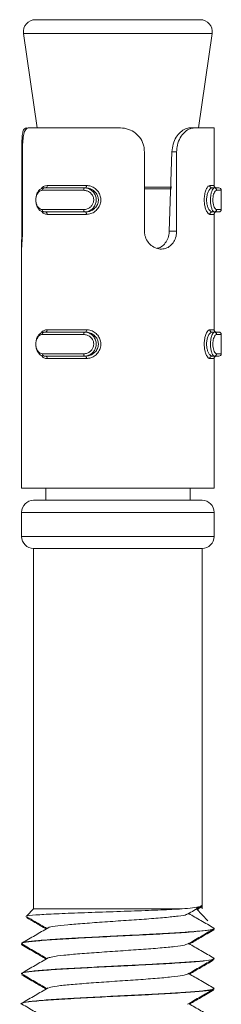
# Model space of a CAD drawing. Header units: millimetres. Extents: x -268 to 358, y -1428 to -19.
# Tile 30 of 34: x 244 to 252, y -60 to -19. Entities that reach past the tile are written whole.
import ezdxf

# ---------------------------------------------------------------- set-up
doc = ezdxf.new("R2010")
doc.units = ezdxf.units.MM

msp = doc.modelspace()

# ---------------------------------------------------------------- linework, layer by layer
at = {"color": 7, "linetype": 'Continuous', "lineweight": 15}
for p, q in [((244.407, -19.385), (251.254, -19.385)), ((243.912, -19.956), (244.474, -23.885)), ((251.188, -23.885), (251.749, -19.956)), ((244.143, -23.885), (247.893, -23.885)), ((251.016, -23.885), (250.835, -23.885)), ((251.016, -23.885), (251.831, -23.885)), ((251.831, -26.285), (251.831, -23.885)), ((243.837, -28.179), (243.837, -24.885)), ((243.866, -24.885), (243.866, -28.179)), ((248.936, -28.179), (248.936, -24.885)), ((249.968, -28.179), (250.077, -24.885)), ((250.274, -24.885), (250.274, -28.179)), ((244.768, -26.385), (246.442, -26.385)), ((246.493, -26.385), (246.442, -26.385)), ((251.746, -26.385), (251.839, -26.385)), ((251.839, -26.385), (252.03, -26.385)), ((252.13, -27.285), (252.13, -26.485)), ((246.442, -27.385), (244.768, -27.385)), ((246.493, -27.385), (246.442, -27.385)), ((251.746, -27.385), (251.839, -27.385)), ((252.03, -27.385), (251.839, -27.385)), ((251.831, -32.285), (251.831, -27.485)), ((243.831, -28.688), (243.831, -28.89)), ((243.831, -28.89), (243.831, -38.885)), ((244.768, -32.385), (246.442, -32.385)), ((246.493, -32.385), (246.442, -32.385)), ((251.746, -32.385), (251.839, -32.385)), ((251.839, -32.385), (252.03, -32.385)), ((252.13, -33.285), (252.13, -32.485)), ((246.442, -33.385), (244.768, -33.385)), ((246.493, -33.385), (246.442, -33.385)), ((251.746, -33.385), (251.839, -33.385)), ((251.831, -38.885), (251.831, -33.485)), ((252.03, -33.385), (251.839, -33.385)), ((243.831, -38.885), (251.831, -38.885)), ((244.831, -38.885), (244.831, -39.385)), ((250.831, -39.385), (250.831, -38.885)), ((244.331, -39.385), (251.331, -39.385)), ((243.831, -39.885), (243.831, -40.885)), ((251.831, -40.885), (251.831, -39.885)), ((244.331, -41.385), (244.331, -56.385)), ((244.331, -41.385), (251.331, -41.385)), ((251.331, -56.385), (251.331, -41.385)), ((244.331, -56.385), (244.045, -56.671)), ((250.503, -56.385), (244.331, -56.385)), ((251.569, -56.885), (251.102, -56.385)), ((244.045, -56.671), (244.01, -56.706)), ((251.791, -57.263), (251.784, -57.245)), ((251.831, -57.207), (251.831, -57.197)), ((251.831, -57.245), (251.831, -57.235)), ((243.831, -57.822), (243.831, -57.832)), ((243.831, -57.86), (243.831, -57.87)), ((251.77, -58.513), (251.792, -58.495)), ((251.831, -58.457), (251.831, -58.447)), ((251.831, -58.495), (251.831, -58.485)), ((243.831, -59.072), (243.831, -59.082)), ((243.831, -59.11), (243.831, -59.12)), ((251.813, -59.735), (251.732, -59.772)), ((251.776, -59.763), (251.827, -59.745)), ((251.831, -59.707), (251.831, -59.697)), ((251.831, -59.745), (251.831, -59.735)), ((243.831, -60.322), (243.831, -60.332))]:
    msp.add_line(p, q, dxfattribs=at)
at = {"color": 7, "linetype": 'Continuous', "lineweight": 0}
for p, q in [((245.687, -19.956), (243.912, -19.956)), ((251.749, -19.956), (245.687, -19.956)), ((243.837, -24.885), (243.866, -24.885)), ((250.274, -24.885), (250.077, -24.885)), ((246.411, -26.485), (244.693, -26.485)), ((244.892, -26.285), (246.526, -26.285)), ((248.936, -26.35), (250.072, -26.35)), ((250.062, -26.421), (248.936, -26.421)), ((251.65, -26.285), (251.831, -26.285)), ((252.13, -26.485), (251.934, -26.485)), ((244.693, -27.285), (246.411, -27.285)), ((251.934, -27.285), (252.13, -27.285)), ((246.526, -27.485), (244.892, -27.485)), ((251.831, -27.485), (251.65, -27.485)), ((243.837, -28.179), (243.866, -28.179)), ((250.274, -28.179), (249.968, -28.179)), ((244.892, -32.285), (246.526, -32.285)), ((251.65, -32.285), (251.831, -32.285)), ((246.411, -32.485), (244.693, -32.485)), ((252.13, -32.485), (251.934, -32.485)), ((244.693, -33.285), (246.411, -33.285)), ((246.526, -33.485), (244.892, -33.485)), ((251.831, -33.485), (251.65, -33.485)), ((251.934, -33.285), (252.13, -33.285)), ((251.831, -39.885), (243.831, -39.885)), ((243.831, -40.885), (251.831, -40.885))]:
    msp.add_line(p, q, dxfattribs=at)
at = {"color": 7, "linetype": 'Continuous', "lineweight": 0, "flags": 128}
for points in [[(246.442, -26.385), (246.436, -26.387), (246.43, -26.393), (246.425, -26.402), (246.42, -26.414), (246.416, -26.43), (246.413, -26.447), (246.411, -26.466), (246.411, -26.485)], [(246.526, -26.285), (246.525, -26.305), (246.523, -26.323), (246.52, -26.341), (246.516, -26.356), (246.511, -26.368), (246.506, -26.377), (246.499, -26.383), (246.493, -26.385)], [(246.411, -27.285), (246.411, -27.305), (246.413, -27.323), (246.416, -27.341), (246.42, -27.356), (246.425, -27.368), (246.43, -27.377), (246.436, -27.383), (246.442, -27.385)], [(246.493, -27.385), (246.499, -27.387), (246.506, -27.393), (246.511, -27.402), (246.516, -27.414), (246.52, -27.43), (246.523, -27.447), (246.525, -27.466), (246.526, -27.485)], [(246.526, -32.285), (246.525, -32.305), (246.523, -32.323), (246.52, -32.341), (246.516, -32.356), (246.511, -32.368), (246.506, -32.377), (246.499, -32.383), (246.493, -32.385)], [(246.442, -32.385), (246.436, -32.387), (246.43, -32.393), (246.425, -32.402), (246.42, -32.414), (246.416, -32.43), (246.413, -32.447), (246.411, -32.466), (246.411, -32.485)], [(246.411, -33.285), (246.411, -33.305), (246.413, -33.323), (246.416, -33.341), (246.42, -33.356), (246.425, -33.368), (246.43, -33.377), (246.436, -33.383), (246.442, -33.385)], [(246.493, -33.385), (246.499, -33.387), (246.506, -33.393), (246.511, -33.402), (246.516, -33.414), (246.52, -33.43), (246.523, -33.447), (246.525, -33.466), (246.526, -33.485)]]:
    msp.add_lwpolyline(points, dxfattribs=at)
at = {"color": 7, "linetype": 'Continuous', "lineweight": 15}
for centre, radius, start, end in [((244.407, -19.885), 0.5, 90, 188.1301), ((251.254, -19.885), 0.5, 351.8699, 90), ((251.931, -26.285), 0.1, 180, 270), ((252.03, -26.485), 0.1, 0, 90), ((251.931, -27.485), 0.1, 90, 180), ((252.03, -27.285), 0.1, 270, 0), ((251.931, -32.285), 0.1, 180, 270), ((252.03, -32.485), 0.1, 0, 90), ((251.931, -33.485), 0.1, 90, 180), ((252.03, -33.285), 0.1, 270, 0), ((244.331, -39.885), 0.5, 90, 180), ((251.331, -39.885), 0.5, 0, 90), ((244.331, -40.885), 0.5, 180, 270), ((251.331, -40.885), 0.5, 270, 0)]:
    msp.add_arc(centre, radius, start, end, dxfattribs=at)
at = {"color": 7, "linetype": 'Continuous', "lineweight": 0}
for centre, radius, start, end in [((244.783, -26.474), 0.0901, 99.6239, 187.1269), ((244.803, -26.297), 0.0899, 280.0374, 7.3554), ((251.748, -26.287), 0.0978, 178.7105, 268.6498), ((251.836, -26.483), 0.0976, 358.5996, 88.5194), ((244.783, -27.296), 0.0901, 172.864, 260.3852), ((244.803, -27.474), 0.0899, 352.6473, 79.9558), ((251.748, -27.483), 0.0978, 91.3564, 181.2875), ((251.836, -27.287), 0.0976, 271.472, 1.409), ((244.803, -32.297), 0.0899, 280.0442, 7.3527), ((251.748, -32.287), 0.0978, 178.7125, 268.6436), ((244.783, -32.474), 0.0901, 99.6148, 187.136), ((251.836, -32.483), 0.0976, 358.591, 88.528), ((244.783, -33.296), 0.0901, 172.8731, 260.3761), ((244.803, -33.474), 0.0899, 352.6446, 79.9626), ((251.748, -33.483), 0.0978, 91.3502, 181.2895), ((251.836, -33.287), 0.0976, 271.4806, 1.4004)]:
    msp.add_arc(centre, radius, start, end, dxfattribs=at)
at = {"color": 7, "linetype": 'Continuous', "lineweight": 15}
for points, knots in [([(243.837, -24.885), (243.837, -24.775), (243.838, -24.554), (243.851, -24.26), (243.883, -24.037), (243.942, -23.906), (244.003, -23.892), (244.032, -23.885)], [0, 0, 0, 0, 0.2041809, 0.4083736, 0.6123263, 0.8181289, 1, 1, 1, 1]), ([(244.143, -23.885), (244.117, -23.889), (244.041, -23.899), (243.953, -24.016), (243.896, -24.259), (243.87, -24.56), (243.868, -24.778), (243.866, -24.885)], [0, 0, 0, 0, 0.128832, 0.376934, 0.595706, 0.80206, 1, 1, 1, 1]), ([(248.936, -24.885), (248.93, -24.806), (248.917, -24.616), (248.795, -24.337), (248.573, -24.091), (248.277, -23.931), (248.038, -23.887), (247.909, -23.885), (247.893, -23.885)], [0, 0, 0, 0, 0.147078, 0.351354, 0.555299, 0.760038, 0.971377, 1, 1, 1, 1]), ([(250.077, -24.885), (250.088, -24.776), (250.112, -24.559), (250.249, -24.267), (250.433, -24.046), (250.643, -23.909), (250.771, -23.893), (250.835, -23.885)], [0, 0, 0, 0, 0.201317, 0.402868, 0.601709, 0.799283, 1, 1, 1, 1]), ([(251.016, -23.885), (250.939, -23.896), (250.785, -23.917), (250.553, -24.095), (250.377, -24.359), (250.286, -24.637), (250.277, -24.816), (250.274, -24.885)], [0, 0, 0, 0, 0.227112, 0.454904, 0.667249, 0.872122, 1, 1, 1, 1]), ([(244.768, -27.385), (244.768, -27.385), (244.722, -27.385), (244.644, -27.364), (244.535, -27.276), (244.459, -27.14), (244.419, -26.976), (244.418, -26.81), (244.451, -26.656), (244.515, -26.525), (244.608, -26.427), (244.701, -26.39), (244.753, -26.385), (244.768, -26.385), (244.768, -26.385)], [0, 0, 0, 0, 0.000037, 0.112218, 0.224485, 0.337099, 0.445584, 0.547542, 0.646165, 0.746789, 0.852427, 0.963254, 0.999963, 1, 1, 1, 1]), ([(246.493, -27.385), (246.493, -27.385), (246.546, -27.385), (246.658, -27.367), (246.816, -27.288), (246.945, -27.158), (247.019, -26.995), (247.028, -26.827), (246.979, -26.672), (246.881, -26.539), (246.742, -26.437), (246.604, -26.392), (246.52, -26.385), (246.493, -26.385), (246.493, -26.385)], [0, 0, 0, 0, 0.000038, 0.101129, 0.213606, 0.327129, 0.43587, 0.536189, 0.632076, 0.730789, 0.836855, 0.949308, 0.999962, 1, 1, 1, 1]), ([(243.866, -28.179), (243.866, -28.232), (243.865, -28.368), (243.853, -28.576), (243.839, -28.763), (243.829, -28.872), (243.831, -28.888), (243.832, -28.89)], [0, 0, 0, 0, 0.1668795, 0.4270681, 0.6902745, 0.9569785, 1, 1, 1, 1]), ([(243.832, -28.688), (243.831, -28.659), (243.831, -28.57), (243.836, -28.387), (243.836, -28.241), (243.837, -28.179)], [0, 0, 0, 0, 0.226916, 0.673513, 1, 1, 1, 1]), ([(250.274, -28.179), (250.271, -28.232), (250.264, -28.368), (250.195, -28.575), (250.059, -28.768), (249.871, -28.896), (249.651, -28.943), (249.423, -28.905), (249.213, -28.788), (249.047, -28.602), (248.951, -28.388), (248.94, -28.241), (248.936, -28.179)], [0, 0, 0, 0, 0.0675426, 0.1728511, 0.2793805, 0.3873244, 0.4946843, 0.6004069, 0.7059569, 0.8130294, 0.9210395, 1, 1, 1, 1]), ([(249.465, -28.899), (249.507, -28.888), (249.621, -28.861), (249.773, -28.728), (249.902, -28.525), (249.958, -28.328), (249.966, -28.212), (249.968, -28.179)], [0, 0, 0, 0, 0.145442, 0.396133, 0.649423, 0.901022, 1, 1, 1, 1]), ([(244.768, -33.385), (244.768, -33.385), (244.722, -33.385), (244.644, -33.364), (244.535, -33.276), (244.459, -33.14), (244.419, -32.976), (244.418, -32.809), (244.451, -32.656), (244.515, -32.525), (244.608, -32.427), (244.701, -32.39), (244.753, -32.385), (244.768, -32.385), (244.768, -32.385)], [0, 0, 0, 0, 0.0000366, 0.1122174, 0.2244868, 0.3370973, 0.4455859, 0.5475445, 0.6461669, 0.7467907, 0.852429, 0.9632544, 0.9999634, 1, 1, 1, 1]), ([(246.493, -33.385), (246.493, -33.385), (246.546, -33.385), (246.658, -33.368), (246.816, -33.288), (246.945, -33.158), (247.019, -32.995), (247.028, -32.827), (246.979, -32.672), (246.881, -32.539), (246.742, -32.437), (246.604, -32.392), (246.52, -32.385), (246.493, -32.385), (246.493, -32.385)], [0, 0, 0, 0, 0.000038, 0.101129, 0.213606, 0.327133, 0.435874, 0.536192, 0.632074, 0.730792, 0.836855, 0.949308, 0.999962, 1, 1, 1, 1]), ([(250.503, -56.385), (250.226, -56.4), (249.673, -56.429), (248.54, -56.47), (247.327, -56.512), (246.139, -56.556), (245.105, -56.595), (244.379, -56.64), (244.023, -56.67), (244.059, -56.689), (244.067, -56.693)], [0, 0, 0, 0, 0.133696, 0.267393, 0.401101, 0.538541, 0.67593, 0.815823, 0.956992, 1, 1, 1, 1]), ([(250.503, -56.385), (250.809, -56.355), (251.276, -56.309), (251.297, -56.262), (251.304, -56.246)], [0, 0, 0, 0, 0.655147, 1, 1, 1, 1]), ([(250.727, -56.606), (250.906, -56.501), (251.088, -56.395), (251.271, -56.289), (251.274, -56.288)], [0, 0, 0, 0, 0.984779, 1, 1, 1, 1]), ([(251.102, -56.34), (251.218, -56.325), (251.36, -56.307), (251.316, -56.287), (251.308, -56.284)], [0, 0, 0, 0, 0.818138, 1, 1, 1, 1]), ([(251.127, -56.412), (251.177, -56.383), (251.231, -56.352), (251.284, -56.321), (251.288, -56.319)], [0, 0, 0, 0, 0.928955, 1, 1, 1, 1]), ([(244.033, -56.747), (244.151, -56.815), (244.424, -56.973), (244.696, -57.131), (244.851, -57.221)], [0, 0, 0, 0, 0.432189, 1, 1, 1, 1]), ([(244.064, -56.726), (244.17, -56.787), (244.443, -56.946), (244.717, -57.105), (244.885, -57.202)], [0, 0, 0, 0, 0.3871356, 1, 1, 1, 1]), ([(244.946, -57.176), (244.946, -57.173), (244.948, -57.15), (245.206, -57.109), (245.712, -57.046), (246.438, -56.989), (247.283, -56.927), (248.18, -56.865), (249.045, -56.808), (249.801, -56.744), (250.362, -56.686), (250.67, -56.64), (250.692, -56.612), (250.698, -56.606)], [0, 0, 0, 0, 0.015108, 0.119995, 0.2268, 0.331256, 0.437467, 0.543667, 0.648131, 0.754937, 0.859809, 0.965494, 1, 1, 1, 1]), ([(251.823, -57.184), (251.643, -57.08), (251.294, -56.878), (250.945, -56.675), (250.776, -56.577)], [0, 0, 0, 0, 0.515654, 1, 1, 1, 1]), ([(251.822, -57.184), (251.824, -57.185), (251.831, -57.19), (251.834, -57.209), (251.751, -57.247), (251.419, -57.293), (250.999, -57.329), (250.742, -57.347), (250.384, -57.372), (249.713, -57.415), (248.625, -57.471), (247.453, -57.527), (246.309, -57.588), (245.499, -57.632), (244.924, -57.67), (244.424, -57.71), (243.966, -57.762), (243.839, -57.799), (243.831, -57.818), (243.831, -57.818), (243.831, -57.82), (243.831, -57.821), (243.831, -57.822)], [0, 0, 0, 0, 0.005915, 0.0246092, 0.0873166, 0.1783229, 0.2404815, 0.2586707, 0.2682356, 0.3599004, 0.4501485, 0.5349528, 0.6321956, 0.7217665, 0.7527891, 0.8132159, 0.9036188, 0.9940147, 0.9942292, 0.9946152, 0.9959024, 1, 1, 1, 1]), ([(243.87, -57.832), (243.859, -57.826), (243.811, -57.799), (244.098, -57.756), (244.711, -57.693), (245.638, -57.634), (246.757, -57.574), (247.974, -57.511), (249.181, -57.454), (250.26, -57.392), (251.129, -57.331), (251.658, -57.273), (251.884, -57.229), (251.824, -57.208), (251.821, -57.207)], [0, 0, 0, 0, 0.0294074, 0.1247171, 0.2222051, 0.3182574, 0.4144922, 0.5119308, 0.6072065, 0.7044725, 0.8011111, 0.8967916, 0.9943457, 1, 1, 1, 1]), ([(244.93, -57.176), (244.75, -57.28), (244.39, -57.489), (244.03, -57.698), (243.85, -57.802)], [0, 0, 0, 0, 0.4996716, 1, 1, 1, 1]), ([(250.727, -57.856), (250.906, -57.751), (251.265, -57.542), (251.625, -57.334), (251.805, -57.229)], [0, 0, 0, 0, 0.49971, 1, 1, 1, 1]), ([(250.81, -57.846), (250.966, -57.756), (251.3, -57.561), (251.636, -57.367), (251.815, -57.263)], [0, 0, 0, 0, 0.464504, 1, 1, 1, 1]), ([(243.878, -57.888), (243.856, -57.884), (243.808, -57.874), (243.851, -57.863), (243.876, -57.858)], [0, 0, 0, 0, 0.4356533, 1, 1, 1, 1]), ([(243.841, -57.846), (244.021, -57.951), (244.369, -58.153), (244.717, -58.355), (244.885, -58.452)], [0, 0, 0, 0, 0.517843, 1, 1, 1, 1]), ([(243.846, -57.888), (244.026, -57.993), (244.361, -58.187), (244.696, -58.381), (244.851, -58.471)], [0, 0, 0, 0, 0.537994, 1, 1, 1, 1]), ([(244.939, -58.427), (244.987, -58.41), (245.089, -58.373), (245.556, -58.313), (246.225, -58.254), (247.046, -58.194), (247.936, -58.131), (248.818, -58.074), (249.611, -58.012), (250.231, -57.951), (250.616, -57.901), (250.674, -57.868), (250.696, -57.855)], [0, 0, 0, 0, 0.092949, 0.199399, 0.304274, 0.40935, 0.515746, 0.619769, 0.725977, 0.831495, 0.935963, 1, 1, 1, 1]), ([(251.823, -58.434), (251.643, -58.33), (251.294, -58.128), (250.945, -57.925), (250.776, -57.827)], [0, 0, 0, 0, 0.5156526, 1, 1, 1, 1]), ([(243.879, -59.097), (243.86, -59.091), (243.772, -59.065), (243.983, -59.022), (244.507, -58.96), (245.365, -58.899), (246.44, -58.841), (247.64, -58.778), (248.861, -58.72), (249.986, -58.659), (250.919, -58.597), (251.548, -58.54), (251.846, -58.49), (251.801, -58.464), (251.79, -58.457)], [0, 0, 0, 0, 0.026341, 0.119478, 0.214334, 0.308969, 0.402249, 0.497548, 0.590994, 0.685419, 0.780421, 0.873495, 0.968687, 1, 1, 1, 1]), ([(244.93, -58.426), (244.75, -58.53), (244.39, -58.739), (244.03, -58.948), (243.85, -59.052)], [0, 0, 0, 0, 0.4996716, 1, 1, 1, 1]), ([(251.811, -58.447), (251.818, -58.449), (251.871, -58.471), (251.647, -58.515), (251.133, -58.57), (250.408, -58.622), (249.748, -58.661), (249.041, -58.7), (248.479, -58.727), (247.975, -58.752), (247.585, -58.772), (246.85, -58.809), (245.975, -58.856), (245.37, -58.891), (245.086, -58.91), (244.726, -58.935), (244.247, -58.978), (243.867, -59.027), (243.868, -59.059), (243.868, -59.072)], [0, 0, 0, 0, 0.012311, 0.105866, 0.197569, 0.290148, 0.349977, 0.383755, 0.475056, 0.485549, 0.504638, 0.568513, 0.661353, 0.725325, 0.743733, 0.753058, 0.846592, 0.938565, 1, 1, 1, 1]), ([(250.727, -59.106), (250.906, -59.001), (251.265, -58.792), (251.625, -58.584), (251.805, -58.48)], [0, 0, 0, 0, 0.499711, 1, 1, 1, 1]), ([(250.81, -59.096), (250.966, -59.006), (251.294, -58.815), (251.622, -58.625), (251.795, -58.525)], [0, 0, 0, 0, 0.474094, 1, 1, 1, 1]), ([(243.841, -59.096), (244.021, -59.201), (244.369, -59.403), (244.717, -59.605), (244.885, -59.702)], [0, 0, 0, 0, 0.517845, 1, 1, 1, 1]), ([(243.846, -59.138), (244.026, -59.243), (244.361, -59.437), (244.696, -59.631), (244.851, -59.721)], [0, 0, 0, 0, 0.537995, 1, 1, 1, 1]), ([(244.959, -59.677), (244.979, -59.665), (245.032, -59.634), (245.41, -59.58), (246.024, -59.519), (246.814, -59.461), (247.691, -59.398), (248.584, -59.34), (249.409, -59.279), (250.083, -59.217), (250.557, -59.162), (250.664, -59.123), (250.715, -59.105)], [0, 0, 0, 0, 0.063538, 0.169567, 0.275345, 0.379606, 0.48613, 0.590576, 0.696121, 0.802312, 0.906341, 1, 1, 1, 1]), ([(251.823, -59.684), (251.643, -59.58), (251.294, -59.378), (250.945, -59.175), (250.776, -59.077)], [0, 0, 0, 0, 0.5156526, 1, 1, 1, 1]), ([(243.842, -60.346), (243.842, -60.346), (243.751, -60.326), (243.904, -60.288), (244.324, -60.227), (245.108, -60.164), (246.13, -60.108), (247.308, -60.045), (248.535, -59.985), (249.696, -59.926), (250.692, -59.863), (251.401, -59.806), (251.768, -59.76), (251.771, -59.735), (251.772, -59.73)], [0, 0, 0, 0, 0.000215, 0.097345, 0.194976, 0.293608, 0.390092, 0.488681, 0.586414, 0.68345, 0.782239, 0.878863, 0.977117, 1, 1, 1, 1]), ([(251.795, -59.684), (251.806, -59.699), (251.831, -59.733), (251.475, -59.789), (250.816, -59.844), (249.9, -59.904), (248.84, -59.961), (247.67, -60.016), (246.516, -60.077), (245.471, -60.133), (244.724, -60.184), (244.305, -60.224), (243.991, -60.263), (243.865, -60.29), (243.833, -60.313), (243.832, -60.319), (243.832, -60.322)], [0, 0, 0, 0, 0.068352, 0.15937, 0.255444, 0.340799, 0.431588, 0.521496, 0.61323, 0.703158, 0.793924, 0.852767, 0.885713, 0.975239, 0.98559, 1, 1, 1, 1]), ([(244.93, -59.676), (244.75, -59.78), (244.39, -59.989), (244.03, -60.198), (243.85, -60.302)], [0, 0, 0, 0, 0.4996716, 1, 1, 1, 1]), ([(250.727, -60.356), (250.906, -60.251), (251.265, -60.042), (251.625, -59.834), (251.805, -59.73)], [0, 0, 0, 0, 0.49971, 1, 1, 1, 1]), ([(250.81, -60.346), (250.966, -60.256), (251.3, -60.061), (251.636, -59.867), (251.815, -59.763)], [0, 0, 0, 0, 0.464505, 1, 1, 1, 1]), ([(243.841, -60.346), (244.021, -60.451), (244.369, -60.653), (244.717, -60.855), (244.885, -60.952)], [0, 0, 0, 0, 0.517843, 1, 1, 1, 1]), ([(251.823, -60.934), (251.643, -60.83), (251.294, -60.628), (250.945, -60.425), (250.776, -60.327)], [0, 0, 0, 0, 0.515654, 1, 1, 1, 1])]:
    msp.add_open_spline(points, degree=3, knots=knots, dxfattribs=at)
at = {"color": 7, "linetype": 'Continuous', "lineweight": 0}
for points, knots in [([(244.693, -26.485), (244.683, -26.486), (244.639, -26.488), (244.569, -26.519), (244.496, -26.596), (244.447, -26.701), (244.421, -26.824), (244.422, -26.958), (244.453, -27.09), (244.513, -27.197), (244.595, -27.271), (244.661, -27.28), (244.693, -27.285)], [0, 0, 0, 0, 0.037283, 0.149823, 0.256283, 0.356426, 0.453448, 0.553209, 0.659992, 0.772414, 0.885916, 1, 1, 1, 1]), ([(244.645, -26.423), (244.647, -26.419), (244.677, -26.363), (244.762, -26.306), (244.851, -26.292), (244.892, -26.285)], [0, 0, 0, 0, 0.038687, 0.54562, 1, 1, 1, 1]), ([(246.411, -27.285), (246.426, -27.285), (246.488, -27.282), (246.592, -27.251), (246.706, -27.174), (246.786, -27.069), (246.829, -26.946), (246.828, -26.812), (246.777, -26.68), (246.68, -26.573), (246.552, -26.499), (246.458, -26.49), (246.411, -26.485)], [0, 0, 0, 0, 0.037282, 0.149826, 0.256282, 0.356423, 0.453446, 0.553206, 0.659994, 0.772418, 0.885916, 1, 1, 1, 1]), ([(246.442, -26.385), (246.442, -26.385), (246.499, -26.385), (246.609, -26.406), (246.76, -26.495), (246.873, -26.63), (246.933, -26.794), (246.934, -26.961), (246.885, -27.115), (246.79, -27.246), (246.657, -27.343), (246.532, -27.381), (246.461, -27.385), (246.442, -27.385), (246.442, -27.385)], [0, 0, 0, 0, 0.000034, 0.112215, 0.224486, 0.337098, 0.445587, 0.547545, 0.646169, 0.746791, 0.852429, 0.963254, 0.999966, 1, 1, 1, 1]), ([(246.526, -26.285), (246.556, -26.287), (246.652, -26.291), (246.809, -26.349), (246.966, -26.471), (247.075, -26.631), (247.13, -26.816), (247.12, -27.017), (247.038, -27.211), (246.893, -27.367), (246.713, -27.467), (246.586, -27.479), (246.526, -27.485)], [0, 0, 0, 0, 0.049966, 0.160721, 0.265971, 0.36526, 0.462973, 0.565669, 0.676021, 0.789422, 0.900469, 1, 1, 1, 1]), ([(251.65, -27.485), (251.641, -27.484), (251.61, -27.479), (251.553, -27.422), (251.49, -27.299), (251.443, -27.139), (251.419, -26.954), (251.423, -26.754), (251.46, -26.559), (251.52, -26.403), (251.589, -26.303), (251.631, -26.291), (251.65, -26.285)], [0, 0, 0, 0, 0.049965, 0.1607211, 0.2659695, 0.3652583, 0.4629715, 0.5656713, 0.6760236, 0.7894243, 0.9004677, 1, 1, 1, 1]), ([(251.746, -26.385), (251.746, -26.385), (251.729, -26.385), (251.683, -26.403), (251.617, -26.482), (251.555, -26.612), (251.519, -26.775), (251.514, -26.943), (251.539, -27.098), (251.586, -27.231), (251.649, -27.333), (251.704, -27.378), (251.738, -27.385), (251.746, -27.385), (251.746, -27.385)], [0, 0, 0, 0, 0.000039, 0.101133, 0.213607, 0.327135, 0.435875, 0.536193, 0.632076, 0.730793, 0.836856, 0.949309, 0.999961, 1, 1, 1, 1]), ([(251.839, -27.385), (251.839, -27.385), (251.821, -27.385), (251.791, -27.364), (251.742, -27.276), (251.703, -27.14), (251.682, -26.976), (251.681, -26.81), (251.699, -26.656), (251.732, -26.525), (251.775, -26.427), (251.814, -26.39), (251.833, -26.385), (251.839, -26.385), (251.839, -26.385)], [0, 0, 0, 0, 0.000039, 0.112218, 0.224487, 0.337099, 0.445583, 0.547542, 0.646165, 0.746787, 0.852427, 0.963249, 0.999961, 1, 1, 1, 1]), ([(251.934, -26.485), (251.929, -26.486), (251.909, -26.488), (251.872, -26.519), (251.828, -26.596), (251.796, -26.701), (251.778, -26.824), (251.778, -26.958), (251.8, -27.09), (251.838, -27.197), (251.887, -27.271), (251.918, -27.28), (251.934, -27.285)], [0, 0, 0, 0, 0.037284, 0.149823, 0.256282, 0.356425, 0.453448, 0.553209, 0.659993, 0.772416, 0.885917, 1, 1, 1, 1]), ([(244.892, -27.485), (244.871, -27.483), (244.803, -27.478), (244.718, -27.44), (244.672, -27.377), (244.659, -27.358)], [0, 0, 0, 0, 0.242211, 0.779102, 1, 1, 1, 1]), ([(244.645, -32.423), (244.647, -32.419), (244.677, -32.363), (244.762, -32.306), (244.851, -32.292), (244.892, -32.285)], [0, 0, 0, 0, 0.038687, 0.54562, 1, 1, 1, 1]), ([(246.526, -32.285), (246.556, -32.287), (246.652, -32.291), (246.809, -32.349), (246.966, -32.471), (247.075, -32.631), (247.13, -32.816), (247.12, -33.017), (247.038, -33.211), (246.893, -33.367), (246.713, -33.467), (246.586, -33.479), (246.526, -33.485)], [0, 0, 0, 0, 0.049966, 0.160722, 0.26597, 0.365259, 0.462972, 0.565672, 0.676024, 0.789422, 0.900469, 1, 1, 1, 1]), ([(251.65, -33.485), (251.641, -33.484), (251.61, -33.479), (251.553, -33.422), (251.49, -33.299), (251.443, -33.139), (251.419, -32.954), (251.423, -32.754), (251.46, -32.559), (251.52, -32.403), (251.589, -32.303), (251.631, -32.291), (251.65, -32.285)], [0, 0, 0, 0, 0.049965, 0.16072, 0.265971, 0.365259, 0.462973, 0.565668, 0.676021, 0.789424, 0.900468, 1, 1, 1, 1]), ([(244.693, -32.485), (244.683, -32.486), (244.639, -32.488), (244.569, -32.519), (244.496, -32.596), (244.447, -32.701), (244.421, -32.824), (244.422, -32.958), (244.453, -33.09), (244.513, -33.198), (244.595, -33.271), (244.661, -33.28), (244.693, -33.285)], [0, 0, 0, 0, 0.037282, 0.149822, 0.256282, 0.356424, 0.453446, 0.553207, 0.659995, 0.772417, 0.885915, 1, 1, 1, 1]), ([(246.411, -33.285), (246.426, -33.285), (246.488, -33.282), (246.592, -33.251), (246.706, -33.174), (246.786, -33.069), (246.829, -32.946), (246.828, -32.812), (246.777, -32.68), (246.68, -32.573), (246.552, -32.499), (246.458, -32.49), (246.411, -32.485)], [0, 0, 0, 0, 0.037282, 0.149827, 0.256283, 0.356424, 0.453448, 0.553208, 0.659991, 0.772416, 0.885917, 1, 1, 1, 1]), ([(246.442, -32.385), (246.442, -32.385), (246.499, -32.385), (246.609, -32.406), (246.76, -32.495), (246.873, -32.63), (246.933, -32.794), (246.934, -32.961), (246.885, -33.115), (246.79, -33.246), (246.657, -33.343), (246.532, -33.381), (246.461, -33.385), (246.442, -33.385), (246.442, -33.385)], [0, 0, 0, 0, 0.000034, 0.112215, 0.224485, 0.3371, 0.445584, 0.547543, 0.646167, 0.746789, 0.852427, 0.963254, 0.999966, 1, 1, 1, 1]), ([(251.746, -32.385), (251.746, -32.385), (251.729, -32.385), (251.683, -32.403), (251.617, -32.482), (251.555, -32.612), (251.519, -32.775), (251.514, -32.943), (251.539, -33.098), (251.586, -33.231), (251.649, -33.333), (251.704, -33.378), (251.738, -33.385), (251.746, -33.385), (251.746, -33.385)], [0, 0, 0, 0, 0.000039, 0.101133, 0.213607, 0.327132, 0.435871, 0.536189, 0.632077, 0.730791, 0.836856, 0.949309, 0.999961, 1, 1, 1, 1]), ([(251.839, -33.385), (251.839, -33.385), (251.821, -33.385), (251.791, -33.364), (251.742, -33.276), (251.703, -33.14), (251.682, -32.976), (251.681, -32.809), (251.699, -32.656), (251.732, -32.525), (251.775, -32.427), (251.814, -32.39), (251.833, -32.385), (251.839, -32.385), (251.839, -32.385)], [0, 0, 0, 0, 0.000039, 0.112218, 0.224489, 0.337097, 0.445586, 0.547544, 0.646167, 0.746788, 0.852429, 0.963249, 0.999961, 1, 1, 1, 1]), ([(251.934, -32.485), (251.929, -32.486), (251.909, -32.488), (251.872, -32.519), (251.828, -32.596), (251.796, -32.701), (251.778, -32.824), (251.778, -32.958), (251.8, -33.09), (251.838, -33.198), (251.887, -33.271), (251.918, -33.28), (251.934, -33.285)], [0, 0, 0, 0, 0.037284, 0.149822, 0.256281, 0.356423, 0.453447, 0.553207, 0.659996, 0.772418, 0.885916, 1, 1, 1, 1]), ([(244.892, -33.485), (244.871, -33.483), (244.803, -33.478), (244.718, -33.44), (244.672, -33.377), (244.659, -33.358)], [0, 0, 0, 0, 0.242213, 0.779101, 1, 1, 1, 1])]:
    msp.add_open_spline(points, degree=3, knots=knots, dxfattribs=at)

doc.saveas('drawing.dxf')
